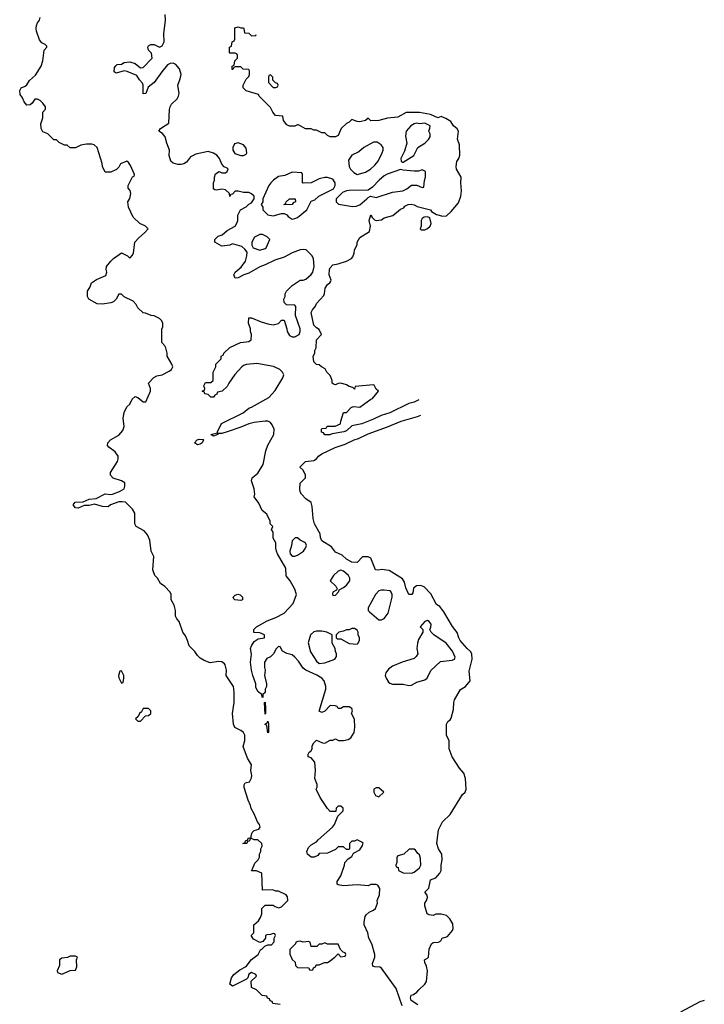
# Model space of a CAD drawing. Header units: inches. Extents: x 2710751 to 2829008, y 857003 to 965602.
# Tile 255 of 256: x 2770018 to 2775073, y 922482 to 929754. Entities that reach past the tile are written whole.
import ezdxf

# ---------------------------------------------------------------- set-up
doc = ezdxf.new("R2010")
doc.units = ezdxf.units.IN
doc.header["$MEASUREMENT"] = 0
doc.layers.add('C7972', color=7, linetype='Continuous')

msp = doc.modelspace()

# ---------------------------------------------------------------- linework, layer by layer
at = {"layer": 'C7972', "color": 2}
for points, elevation in [([(2772843, 922470), (2772798.4, 922598.4), (2772690, 922748.7), (2772676, 922756), (2772639, 922759), (2772624.7, 922764.7), (2772624, 922784), (2772639.3, 922830), (2772639.3, 922850), (2772618.4, 922930), (2772595.6, 922970), (2772587.3, 923010), (2772561.2, 923070), (2772562, 923090), (2772568.7, 923130), (2772576.5, 923143.5), (2772598, 923162), (2772630, 923177.3), (2772645.2, 923190), (2772659, 923230), (2772658, 923250), (2772675.3, 923290), (2772676.4, 923336.4), (2772662, 923362), (2772650, 923366), (2772610, 923366), (2772590, 923358), (2772510, 923364), (2772410, 923357.2), (2772370, 923364), (2772362, 923370), (2772362, 923390), (2772388.7, 923430), (2772415.3, 923510), (2772418, 923530), (2772443.1, 923556.9), (2772470, 923574), (2772482, 923598), (2772530, 923622), (2772550, 923654), (2772553.6, 923673.6), (2772510, 923698), (2772490, 923686), (2772470, 923686), (2772454, 923670), (2772454, 923630), (2772450, 923626), (2772430, 923626), (2772410, 923646), (2772370, 923646), (2772350, 923626), (2772290, 923598), (2772230, 923595.3), (2772218.8, 923581.2), (2772191, 923569), (2772170, 923569.2), (2772143.7, 923590), (2772138, 923610), (2772150, 923641), (2772170, 923661), (2772210, 923682), (2772222, 923698), (2772328.7, 923790), (2772342, 923810), (2772367.3, 923872.7), (2772406, 923910), (2772406, 923930), (2772390, 923946), (2772370, 923946), (2772354, 923930), (2772352.7, 923907.3), (2772310, 923906), (2772290, 923928), (2772235.3, 924010), (2772208, 924070), (2772214.6, 924085.4), (2772214.6, 924105.4), (2772198, 924150), (2772202, 924210), (2772198, 924270), (2772170, 924302), (2772148.7, 924310), (2772148.7, 924330), (2772156.4, 924343.6), (2772168.4, 924351.6), (2772178, 924370), (2772178, 924390), (2772190, 924414), (2772210, 924432), (2772252.7, 924412.7), (2772270, 924412), (2772310, 924434), (2772330, 924434), (2772350, 924442), (2772371.6, 924431.6), (2772410, 924431), (2772442, 924438), (2772462, 924450), (2772488.7, 924490), (2772493.2, 924530), (2772489.3, 924589.3), (2772468.7, 924630), (2772475.3, 924650), (2772470, 924666), (2772450, 924678), (2772410, 924678), (2772390, 924668), (2772370, 924668), (2772362, 924682), (2772347.3, 924687.3), (2772310, 924688), (2772270, 924648), (2772250, 924638), (2772230, 924646), (2772277.2, 924810), (2772277.2, 924830), (2772265.2, 924870), (2772249, 924890), (2772212.8, 924912.8), (2772130, 924949.5), (2772110, 924963.7), (2772076.2, 925016.2), (2772050, 925046.6), (2772030, 925062.7), (2771990, 925074), (2771958, 925090), (2771942, 925122), (2771930, 925126), (2771911.6, 925108.4), (2771892, 925070), (2771870.7, 925049.3), (2771843.5, 925036.5), (2771826, 925010), (2771826, 924970), (2771831, 924950), (2771824.7, 924910), (2771841, 924850), (2771841, 924830), (2771831.3, 924810), (2771830, 924786), (2771814, 924770), (2771812.7, 924747.3), (2771808, 924750), (2771806, 924770), (2771778, 924790), (2771762, 924822), (2771762, 924850), (2771739, 924910), (2771729.4, 924949.4), (2771722.7, 925010), (2771729.1, 925069.1), (2771722, 925110), (2771729.1, 925130.9), (2771750, 925162), (2771778, 925182), (2771826, 925190), (2771826, 925210), (2771790, 925226), (2771747.3, 925227.3), (2771746, 925250), (2771766, 925270), (2771845.6, 925314.4), (2771910, 925338.8), (2771970, 925370.8), (2772036.6, 925443.4), (2772061.2, 925510), (2772050, 925548), (2772016, 925610), (2771986, 925646), (2771983.7, 925703.7), (2771921.2, 925810), (2771914, 925830), (2771908, 925850), (2771908, 925890), (2771890, 925926), (2771888.4, 925968.4), (2771878, 925990), (2771886, 926010), (2771868, 926030), (2771868, 926050), (2771843.1, 926103.1), (2771808.7, 926130), (2771783.1, 926183.1), (2771749, 926230), (2771754, 926250), (2771748.7, 926290), (2771728.7, 926348.7), (2771734, 926370), (2771775.1, 926404.9), (2771815.3, 926470), (2771835.3, 926570), (2771849.3, 926610.7), (2771895.3, 926690), (2771898, 926730), (2771883.1, 926763.1), (2771870, 926778), (2771849, 926789), (2771830, 926789.2), (2771750, 926779.5), (2771710, 926769.6), (2771650, 926743.6), (2771550, 926709.6), (2771510, 926697.2), (2771482, 926698), (2771482, 926690), (2771450, 926678), (2771428.7, 926690), (2771478, 926702), (2771478, 926710), (2771508.4, 926771.6), (2771669, 926851), (2771710, 926884.7), (2771730, 926891.3), (2771856.6, 926963.4), (2771904.8, 927015.2), (2771962, 927110), (2771968, 927130), (2771958, 927150), (2771938, 927170), (2771892.1, 927192.1), (2771770, 927216), (2771693.7, 927206.3), (2771670, 927199), (2771658, 927190), (2771606.8, 927133.2), (2771562, 927070), (2771550, 927046), (2771514, 927010), (2771478, 927002), (2771472.7, 926987.3), (2771458, 926982), (2771450, 926966), (2771430, 926966), (2771410, 926986), (2771386, 926990), (2771382, 927002), (2771366, 927010), (2771382, 927018), (2771386, 927030), (2771378, 927050), (2771390, 927074), (2771430, 927074), (2771446, 927090), (2771446, 927150), (2771466, 927190), (2771466, 927210), (2771506, 927250), (2771506, 927270), (2771522, 927278), (2771526, 927290), (2771570, 927334), (2771648.9, 927371.1), (2771710, 927378), (2771728, 927390), (2771728.7, 927430), (2771722, 927450), (2771722, 927470), (2771708.4, 927511.6), (2771710, 927552), (2771730, 927551.3), (2771801.4, 927521.4), (2771850, 927506.8), (2771890, 927501), (2771928.7, 927511.3), (2771950, 927534), (2771970, 927534), (2771991.3, 927470), (2771992, 927450), (2772010, 927422), (2772030, 927411.3), (2772050, 927411.3), (2772082, 927430), (2772088.7, 927450), (2772088.7, 927470), (2772054, 927570), (2772056.4, 927636.4), (2772050, 927646), (2771987.3, 927647.3), (2771970, 927666), (2771968.9, 927691.1), (2771978, 927710), (2771978, 927730), (2771988.7, 927750), (2772029.3, 927790.7), (2772090, 927831.3), (2772110, 927831.3), (2772130, 927838), (2772170, 927871.3), (2772181.2, 927890), (2772193.2, 927930), (2772188.4, 927988.4), (2772178, 928010), (2772133.6, 928053.6), (2772110, 928058), (2772090, 928055.3), (2772030, 928033.2), (2771970, 928000.9), (2771902, 927978), (2771830, 927942.7), (2771790.6, 927929.4), (2771710, 927882), (2771674, 927870), (2771631.6, 927848.4), (2771610, 927846), (2771598, 927870), (2771608.7, 927890), (2771652.9, 927927.1), (2771684, 927970), (2771695.3, 928010), (2771696.4, 928036.4), (2771680.4, 928060.4), (2771659, 928079), (2771590, 928098), (2771570, 928088.7), (2771510, 928082), (2771458, 928110), (2771458, 928130), (2771484.1, 928155.9), (2771514, 928166), (2771550, 928196), (2771608.7, 928230), (2771624.7, 928255.3), (2771629, 928270), (2771629, 928311), (2771648, 928350), (2771690, 928372), (2771710, 928392), (2771730, 928402), (2771748, 928430), (2771748, 928450), (2771730, 928468), (2771710, 928478), (2771670, 928478), (2771630, 928488), (2771610, 928488), (2771590, 928466), (2771578, 928462), (2771570, 928448), (2771566, 928470), (2771536.5, 928496.5), (2771510, 928501.2), (2771470, 928495.3), (2771458, 928498), (2771450, 928506), (2771448.7, 928550), (2771455.3, 928570), (2771455.3, 928590), (2771464.7, 928615.3), (2771490, 928634), (2771510, 928622), (2771536.4, 928623.6), (2771550, 928634), (2771558, 928650), (2771550, 928658), (2771527.3, 928667.3), (2771510, 928686), (2771494, 928730), (2771473.6, 928753.6), (2771450, 928769.3), (2771410, 928780.9), (2771318, 928762), (2771279.8, 928740.2), (2771250, 928702), (2771230, 928689), (2771210, 928684), (2771184.7, 928684.7), (2771150, 928694), (2771134, 928710), (2771121.2, 928750), (2771124, 928790), (2771103.2, 928843.2), (2771093.2, 928890), (2771072.9, 928912.9), (2771046, 928930), (2771058, 928950), (2771119, 928990), (2771124.5, 929090), (2771129.4, 929110), (2771139.3, 929130), (2771180.9, 929170), (2771189.4, 929190), (2771194.5, 929210), (2771186, 929270), (2771203.9, 929316.1), (2771209.6, 929350), (2771198, 929390), (2771170, 929422), (2771150, 929431.8), (2771130, 929429.6), (2771110, 929420.9), (2771066.8, 929370), (2771010.8, 929290), (2770965.4, 929254.6), (2770950, 929208), (2770930, 929206), (2770929, 929270), (2770924.7, 929284.7), (2770902, 929310), (2770882, 929342), (2770812.5, 929372.5), (2770790, 929377.2), (2770730, 929359), (2770715.3, 929370), (2770718, 929402), (2770727.3, 929412.7), (2770738, 929422), (2770770, 929424.7), (2770790, 929438.8), (2770830, 929442.8), (2770870.7, 929430.7), (2770910, 929398), (2770930, 929402), (2770995.3, 929470), (2770990, 929506), (2770968.7, 929530), (2770964, 929550), (2770970, 929562), (2770986, 929570), (2771010.7, 929570.7), (2771050, 929552), (2771070, 929562), (2771084, 929590), (2771082.7, 929650), (2771094, 929750), (2771091.6, 929791.6)], 6), ([(2771942, 922482), (2771887.3, 922487.3), (2771882, 922502), (2771867.3, 922507.3), (2771862, 922522), (2771847.3, 922527.3), (2771842, 922542), (2771807.3, 922547.3), (2771766, 922590), (2771730, 922606), (2771728, 922652), (2771766, 922690), (2771762, 922702), (2771730, 922718), (2771710, 922706), (2771702, 922678), (2771691.6, 922668.4), (2771590, 922615.3), (2771569, 922630), (2771582, 922678), (2771598, 922702), (2771642.7, 922737.3), (2771690, 922762), (2771730, 922812), (2771778, 922850), (2771795.3, 922884.7), (2771806, 922890), (2771827.3, 922912.7), (2771850, 922922), (2771878, 922922), (2771896.4, 922943.6), (2771898, 922970), (2771906, 922990), (2771902, 923002), (2771890, 923006), (2771870, 922998), (2771843.6, 922996.4), (2771834, 922990), (2771834, 922970), (2771812.7, 922947.3), (2771790, 922938), (2771743.1, 922963.1), (2771726, 922990), (2771746, 923010), (2771746, 923070), (2771780.4, 923099.6), (2771796.4, 923123.6), (2771806, 923150), (2771806, 923190), (2771830, 923214), (2771890, 923214), (2771903.6, 923203.6), (2771930, 923194), (2771950, 923202), (2771998, 923250), (2771996.4, 923276.4), (2771986, 923290), (2771930, 923318), (2771910, 923318), (2771887.3, 923327.3), (2771810, 923326), (2771806, 923450), (2771767.3, 923467.3), (2771728.4, 923468.4), (2771738, 923482), (2771754.6, 923525.4), (2771778, 923550), (2771788, 923570), (2771788, 923590), (2771798, 923610), (2771798, 923630), (2771808, 923650), (2771806, 923670), (2771776.4, 923696.4), (2771750, 923698), (2771730, 923706), (2771718, 923702), (2771714, 923690), (2771698, 923682), (2771694, 923670), (2771666, 923670), (2771682, 923678), (2771686, 923690), (2771702, 923698), (2771706, 923710), (2771726, 923714), (2771726, 923726), (2771735.3, 923750), (2771750, 923764.7), (2771783.1, 923776.9), (2771793.2, 923790), (2771789, 923810), (2771774, 923830), (2771750, 923888.7), (2771727.5, 923927.5), (2771722.7, 923950), (2771703.7, 923990), (2771676.4, 924083.6), (2771676.4, 924103.6), (2771683.1, 924116.9), (2771713.6, 924126.4), (2771730, 924154), (2771732.9, 924172.9), (2771724, 924210), (2771729, 924250), (2771700.1, 924300.1), (2771667.3, 924387.3), (2771680.9, 924430), (2771680.9, 924470), (2771670, 924489), (2771650, 924505.2), (2771607.5, 924527.5), (2771596, 924550), (2771589, 924630), (2771600.9, 924710), (2771602.7, 924790), (2771597.2, 924830), (2771542, 924910), (2771546, 924950), (2771536, 924990), (2771530, 924997.2), (2771510, 925012.7), (2771485.2, 925014.8), (2771425.2, 925005.2), (2771380.2, 925020.2), (2771350, 925038), (2771330, 925058), (2771310, 925088), (2771269.1, 925129.1), (2771258, 925170), (2771243.1, 925203.1), (2771222, 925230), (2771195.3, 925310), (2771178, 925330), (2771168, 925350), (2771168, 925390), (2771158, 925430), (2771135.3, 925470), (2771135.3, 925510), (2771130, 925526), (2771088.4, 925568.4), (2771058, 925590), (2771035.3, 925630), (2771015.3, 925650), (2771002, 925690), (2771008.9, 925788.9), (2770989, 925830), (2770979.3, 925910), (2770960.9, 925950), (2770938, 925978), (2770878, 926010), (2770868, 926030), (2770868, 926110), (2770850, 926138), (2770798, 926190), (2770773.8, 926193.8), (2770750, 926193.6), (2770688.2, 926171.8), (2770670, 926155.3), (2770630, 926159.5), (2770570, 926175.3), (2770530, 926166.6), (2770494.8, 926165.2), (2770450, 926147), (2770429, 926150), (2770414, 926170), (2770428, 926190), (2770487.2, 926192.8), (2770530, 926213), (2770583.2, 926216.8), (2770648.4, 926251.6), (2770686.2, 926246.2), (2770702, 926250), (2770755.3, 926270), (2770788.7, 926290), (2770795.3, 926310), (2770793.2, 926333.2), (2770768.9, 926348.9), (2770709.1, 926369.1), (2770688, 926390), (2770688, 926410), (2770739, 926490), (2770745.2, 926510), (2770745.2, 926530), (2770723.2, 926563.2), (2770676.4, 926596.4), (2770666, 926610), (2770668, 926630), (2770688, 926650), (2770750, 926686), (2770780.2, 926719.8), (2770789.2, 926750), (2770781.2, 926810), (2770790, 926854), (2770810, 926894), (2770830, 926914), (2770848.9, 926951.1), (2770870, 926972), (2770890, 926964.7), (2770930, 926931), (2770950, 926931.3), (2770982.7, 927010), (2770984, 927030), (2770968, 927070), (2771009.3, 927110.7), (2771030, 927124.7), (2771070, 927131.3), (2771121.2, 927158.8), (2771138, 927170), (2771148, 927190), (2771142, 927210), (2771108, 927270), (2771108, 927290), (2771098, 927330), (2771090, 927346), (2771068, 927370), (2771068.4, 927468.4), (2771074.6, 927485.4), (2771075.3, 927510), (2771068, 927530), (2771050, 927548), (2771010, 927568), (2770988.9, 927568.9), (2770947.3, 927587.3), (2770928.4, 927588.4), (2770890, 927626), (2770878, 927650), (2770854.6, 927674.6), (2770790, 927708), (2770770, 927728), (2770750, 927726), (2770730.9, 927689.1), (2770710.9, 927669.1), (2770690, 927662), (2770630, 927654), (2770590, 927655.3), (2770529.1, 927689.1), (2770518, 927710), (2770518, 927750), (2770538, 927782), (2770548.7, 927810), (2770585.6, 927834.4), (2770654.6, 927865.4), (2770662, 927890), (2770655.3, 927910), (2770658, 927930), (2770690, 927971.3), (2770710, 927991.3), (2770770, 928032), (2770814, 928010), (2770830, 927994), (2770848.4, 928011.6), (2770858, 928030), (2770869.1, 928110.9), (2770896.4, 928143.6), (2770940.4, 928179.6), (2770966, 928210), (2770946, 928230), (2770906, 928250), (2770856.4, 928296.4), (2770822, 928370), (2770815.3, 928410), (2770830, 928434), (2770839, 928470), (2770833.6, 928493.6), (2770818, 928510), (2770818, 928530), (2770850, 928594), (2770862, 928598), (2770866, 928610), (2770836.4, 928676.4), (2770820.4, 928700.4), (2770810, 928708), (2770762, 928690), (2770750, 928666), (2770731.6, 928648.4), (2770690, 928628), (2770650, 928628), (2770628.9, 928668.9), (2770627.3, 928692.7), (2770588.9, 928808.9), (2770568.9, 928828.9), (2770550, 928835.3), (2770510, 928835.3), (2770470, 928828), (2770430, 928808), (2770390, 928808), (2770367.3, 928827.3), (2770348.4, 928828.4), (2770310, 928846), (2770290, 928866), (2770270, 928866), (2770226, 928910), (2770190, 928926), (2770175.3, 928950), (2770174.6, 928985.4), (2770188, 929030), (2770188, 929070), (2770207.3, 929092.7), (2770208, 929110), (2770190, 929138), (2770170, 929158), (2770150, 929168), (2770130, 929168), (2770110, 929138), (2770095.3, 929124.7), (2770070, 929122), (2770050, 929148), (2770038, 929178), (2770020.4, 929200.4), (2770018, 929230), (2770028, 929250), (2770058, 929262), (2770070, 929272), (2770090, 929304.7), (2770134.6, 929345.4), (2770175.3, 929410), (2770188.7, 929450), (2770198, 929530), (2770218, 929550), (2770218, 929558), (2770206, 929570), (2770182, 929582), (2770164.7, 929604.7), (2770142, 929670), (2770139, 929690), (2770142, 929710), (2770148.7, 929730), (2770164, 929750), (2770169, 929770)], 10), ([(2772965.8, 926947.7), (2772930, 926929.6), (2772890, 926919.5), (2772750, 926849.7), (2772688, 926832), (2772630, 926802.9), (2772544.7, 926770), (2772470, 926755.3), (2772430, 926717.2), (2772412, 926710), (2772324.7, 926695.3), (2772309, 926689), (2772270, 926688), (2772262, 926702), (2772247.3, 926707.3), (2772246, 926730), (2772250, 926734), (2772282, 926738), (2772288.4, 926751.6), (2772347.3, 926752.7), (2772386, 926770), (2772388, 926790), (2772410, 926854), (2772430, 926854), (2772466, 926890), (2772483.1, 926896.9), (2772530, 926892), (2772609.4, 926950.6), (2772624, 926956), (2772666, 927010), (2772650, 927026), (2772635.3, 927055.3), (2772630, 927058), (2772494, 927046), (2772490, 927026), (2772478, 927038), (2772450, 927044), (2772430, 927058), (2772390, 927068.7), (2772370, 927068), (2772350, 927058), (2772340.4, 927060.4), (2772326, 927070), (2772326, 927090), (2772318, 927110), (2772310, 927126), (2772286, 927150), (2772274.6, 927174.6), (2772246, 927190), (2772230, 927206), (2772208.4, 927208.4), (2772190, 927226), (2772184, 927270), (2772198, 927290), (2772198, 927310), (2772208, 927330), (2772208.7, 927390), (2772246, 927430), (2772230, 927466), (2772210, 927478), (2772190, 927498), (2772169.6, 927590.4), (2772179, 927610), (2772202, 927638), (2772210, 927658), (2772263.1, 927716.9), (2772269.1, 927730.9), (2772274, 927770), (2772290, 927798), (2772308, 927810), (2772316.4, 927823.6), (2772318, 927830), (2772304, 927870), (2772305.2, 927910), (2772310, 927922), (2772330, 927944.7), (2772370, 927951.3), (2772430, 927971), (2772468, 927990), (2772478, 928002), (2772488.7, 928030), (2772490, 928054), (2772509, 928091), (2772509.2, 928110), (2772530, 928144.7), (2772601.2, 928190), (2772607, 928230), (2772599, 928270), (2772610, 928314), (2772622, 928290), (2772636.9, 928276.9), (2772651.1, 928271.1), (2772690, 928276), (2772710, 928290.8), (2772772.5, 928307.5), (2772830, 928354), (2772854.6, 928365.4), (2772862, 928378), (2772886, 928390), (2772909.5, 928390.5), (2772930, 928386), (2772953.4, 928373.4), (2773050, 928350.6), (2773058, 928338), (2773095.3, 928315.3), (2773142, 928302), (2773170, 928304.7), (2773203.2, 928336.8), (2773258, 928402), (2773276, 928450), (2773281.2, 928490), (2773275.3, 928550), (2773277.2, 928590), (2773242.7, 928650), (2773240.9, 928670), (2773245.6, 928705.6), (2773261.2, 928730), (2773266.8, 928753.2), (2773266, 928830), (2773249.5, 928870.5), (2773258, 928930), (2773249, 928949), (2773222, 928970), (2773202, 929002), (2773164.7, 929024.7), (2773130, 929038), (2773106, 929030), (2773050, 929054), (2772970, 929069.5), (2772890.9, 929069.1), (2772871.3, 929068.7), (2772810, 929035.3), (2772733.7, 929026.3), (2772670, 929009.2), (2772610, 929008), (2772590, 929026), (2772571.6, 929008.4), (2772530, 928999), (2772510, 929002), (2772470, 929018), (2772450, 928998), (2772430, 928988), (2772392, 928950), (2772370, 928898), (2772350, 928889), (2772310, 928888.7), (2772290, 928898), (2772270, 928918), (2772250, 928918), (2772210, 928938), (2772190, 928938), (2772170, 928948), (2772128.9, 928948.9), (2772076.4, 928976.4), (2772070, 928978), (2772050, 928968), (2772030, 928968), (2772010, 928968.7), (2771990, 928978), (2771966, 929010), (2771962, 929042), (2771907.3, 929047.3), (2771886, 929070), (2771870, 929106), (2771786, 929190), (2771782, 929202), (2771689.3, 929229.3), (2771668, 929250), (2771668.4, 929271.6), (2771690, 929314), (2771710, 929334), (2771715.3, 929350), (2771715.3, 929375.3), (2771710, 929386), (2771668.4, 929388.4), (2771650, 929406), (2771610, 929406), (2771598, 929402), (2771592.7, 929387.3), (2771587.3, 929387.3), (2771586, 929410), (2771602, 929418), (2771606, 929450), (2771626, 929470), (2771626, 929490), (2771622, 929502), (2771610, 929506), (2771570, 929506), (2771566, 929510), (2771566, 929550), (2771582, 929558), (2771586, 929590), (2771602, 929598), (2771606, 929610), (2771607.3, 929692.7), (2771630, 929702), (2771650, 929694), (2771670, 929694), (2771674, 929690), (2771678, 929658), (2771710, 929654), (2771730, 929634), (2771762, 929638), (2771764.5, 929645.6)], 2), ([(2772958.6, 922478.6), (2772909.2, 922510), (2772904, 922530), (2772909, 922550), (2772925.2, 922554.8), (2772949.3, 922570.7), (2772964, 922590), (2773009.3, 922630), (2773022.7, 922650), (2773029.3, 922730), (2773022.7, 922762.7), (2773009, 922790), (2773008, 922810), (2773030, 922822), (2773035.3, 922830), (2773042, 922890), (2773058, 922930), (2773070, 922938), (2773110, 922942), (2773128.4, 922951.6), (2773138, 922970), (2773176, 922984), (2773213.2, 923026.8), (2773218, 923042), (2773216, 923076), (2773193.6, 923113.6), (2773170, 923138), (2773130, 923148.7), (2773090, 923148.7), (2773070, 923139), (2773042, 923142), (2773026, 923150), (2773008.7, 923208.7), (2773008.7, 923230), (2773022, 923250), (2773028, 923270), (2773027.3, 923287.3), (2773009, 923310), (2773039, 923341), (2773050, 923402), (2773090, 923416), (2773119, 923450), (2773129, 923470), (2773129.3, 923510), (2773137.2, 923550), (2773136, 923590), (2773109.3, 923630), (2773097.2, 923670), (2773109, 923770), (2773139.3, 923830), (2773195.3, 923884.7), (2773288.3, 924031.7), (2773306, 924050), (2773314, 924070), (2773309.2, 924150), (2773297.2, 924190), (2773265.1, 924225.1), (2773210, 924308.7), (2773189.5, 924370), (2773188.7, 924428.7), (2773168.7, 924470), (2773168.7, 924550), (2773178, 924570), (2773197.2, 924582.8), (2773204.7, 924595.3), (2773220.2, 924659.8), (2773223.7, 924710), (2773229.5, 924730), (2773271.9, 924808.1), (2773310, 924830.5), (2773343.7, 924870), (2773336.5, 924943.5), (2773358.4, 925030), (2773355.1, 925070), (2773347.2, 925087.2), (2773321.2, 925110), (2773269.4, 925170), (2773259.3, 925190), (2773249.2, 925229.2), (2773212.9, 925272.9), (2773150, 925382), (2773120.4, 925420.4), (2773095.3, 925435.3), (2773054.5, 925514.5), (2773005.6, 925565.6), (2772976.5, 925576.5), (2772947.7, 925572.3), (2772925.2, 925554.8), (2772919.8, 925520.2), (2772914, 925510), (2772890, 925508), (2772870, 925558), (2772859.5, 925599.5), (2772844.1, 925624.1), (2772745.6, 925685.6), (2772690, 925694), (2772668.4, 925688.4), (2772646, 925690), (2772610, 925778), (2772590, 925788), (2772550, 925786), (2772510, 925746), (2772470, 925748), (2772430, 925769), (2772398.4, 925798.4), (2772350, 925822), (2772320.2, 925860.2), (2772250, 925905.2), (2772239.3, 925930), (2772236, 925956), (2772194, 926030), (2772184, 926070), (2772178, 926158), (2772169.1, 926189.1), (2772130, 926215.3), (2772098, 926250), (2772090, 926266), (2772085.2, 926290), (2772089.4, 926330.6), (2772128, 926370), (2772128, 926390), (2772110, 926426), (2772086, 926450), (2772128, 926490), (2772190, 926498), (2772209.3, 926510.7), (2772224, 926530), (2772250, 926546.8), (2772346.5, 926593.5), (2772420.7, 926619.3), (2772487.7, 926652.3), (2772519.3, 926660.7), (2772590, 926696.4), (2772734.2, 926745.9), (2772834, 926790), (2772956.2, 926823.8), (2772980.9, 926833.1)], 2), ([(2775072.7, 922509.9), (2775040.2, 922499.8), (2774896.3, 922423.7)], 2)]:
    msp.add_lwpolyline(points, dxfattribs=dict(at, elevation=elevation))
for points, elevation in [([(2771870, 929346), (2771858, 929342), (2771854, 929330), (2771854, 929290), (2771890, 929254), (2771910, 929254), (2771922, 929258), (2771926, 929270), (2771922, 929282), (2771907.3, 929287.3), (2771887.3, 929307.3), (2771886, 929330)], 2), ([(2772950, 928989.2), (2772930, 928985.2), (2772906, 928970), (2772871, 928930), (2772866.4, 928893.6), (2772876.9, 928843.1), (2772858, 928782), (2772832, 928730), (2772834, 928710), (2772842, 928702), (2772850, 928702), (2772928.7, 928750), (2772958, 928810), (2773010, 928841), (2773035.3, 928870), (2773048.7, 928890), (2773048.7, 928910), (2773038, 928930), (2773047.3, 928952.7), (2773048, 928970), (2773010, 928988.7), (2772970, 928985.2)], 6), ([(2771630, 928844), (2771602.8, 928837.2), (2771591.3, 928810), (2771591.3, 928790), (2771606, 928766), (2771650, 928751), (2771670, 928751.3), (2771690, 928762), (2771694, 928770), (2771690, 928806), (2771670, 928828.7)], 6), ([(2772658, 928850), (2772630, 928849), (2772558, 928810), (2772522.5, 928777.5), (2772470, 928754), (2772444.5, 928715.5), (2772451, 928670), (2772461, 928650), (2772484.5, 928624.5), (2772510, 928611), (2772570, 928627.3), (2772608.7, 928650), (2772640.2, 928679.8), (2772664, 928710), (2772695.3, 928770), (2772702, 928790), (2772702, 928810), (2772688, 928830)], 6), ([(2772030, 928628), (2771975.9, 928604.1), (2771930, 928596), (2771891.3, 928570), (2771871.3, 928550), (2771858, 928530), (2771812, 928430), (2771812, 928410), (2771802, 928390), (2771812, 928370), (2771812, 928350), (2771850, 928312), (2771890, 928304.7), (2771950, 928322), (2771970, 928322), (2771990, 928314), (2771999.6, 928299.6), (2772030, 928282), (2772050, 928284.7), (2772070, 928292), (2772138, 928350), (2772170, 928414), (2772196.4, 928423.6), (2772226, 928450), (2772334.6, 928505.4), (2772348, 928530), (2772348, 928550), (2772330, 928575.3), (2772290, 928588.7), (2772271.6, 928588.4), (2772230, 928578), (2772170, 928548), (2772110, 928546), (2772106, 928550), (2772106, 928610), (2772102, 928622)], 6), ([(2772830, 928648), (2772730, 928613.2), (2772710, 928601.2), (2772671, 928570), (2772622.8, 928517.2), (2772590, 928495.3), (2772450, 928493.2), (2772430, 928489), (2772402, 928478), (2772354, 928430), (2772354, 928410), (2772372, 928392), (2772474.4, 928374.4), (2772503.2, 928376.8), (2772530, 928387.7), (2772582, 928430), (2772590, 928442), (2772608.4, 928451.6), (2772650, 928441), (2772770, 928479.1), (2772846, 928490), (2772876.4, 928503.6), (2772910, 928532), (2772950, 928532), (2772990, 928514), (2773002, 928518), (2773007.3, 928567.3), (2773015.3, 928590), (2773014, 928634), (2772990, 928646), (2772963.6, 928636.4), (2772930, 928635.3), (2772850, 928642)], 6), ([(2771970, 928386), (2771968, 928390), (2771982, 928398), (2771986, 928410), (2772010, 928432), (2772052, 928432), (2772054, 928410), (2772038, 928402), (2772030, 928388)], 6), ([(2773030, 928298), (2773003.6, 928296.4), (2772990, 928286), (2772982, 928270), (2772982, 928230), (2772974, 928210), (2772982, 928202), (2773010, 928202), (2773030, 928212), (2773048, 928230), (2773055.3, 928250), (2773046, 928290)], 2), ([(2771810, 928168), (2771790, 928168), (2771751.6, 928148.4), (2771732, 928110), (2771732, 928090), (2771742, 928070), (2771790, 928052), (2771830, 928064.7), (2771838, 928070), (2771866, 928130), (2771846, 928150)], 6), ([(2771330, 926614), (2771308.7, 926630), (2771329.3, 926650.7), (2771343.2, 926656.8), (2771373.4, 926653.4), (2771376, 926650), (2771364.7, 926630), (2771350, 926619)], 6), ([(2772070, 925928), (2772052.7, 925927.3), (2772030, 925906), (2772024.7, 925870), (2772011.3, 925830), (2772016, 925810), (2772030, 925791.3), (2772050, 925791), (2772070, 925798.8), (2772113.2, 925830), (2772129, 925850), (2772135.3, 925870), (2772128, 925890), (2772089.2, 925909.2)], 6), ([(2772390, 925689.3), (2772370, 925681.2), (2772336, 925650), (2772311.3, 925610), (2772352, 925570), (2772362, 925550), (2772358, 925542), (2772330, 925526), (2772326.4, 925513.6), (2772330, 925502), (2772350, 925504.7), (2772374, 925530), (2772376.4, 925543.6), (2772410, 925560.7), (2772430, 925577.3), (2772456.2, 925610), (2772456.2, 925630), (2772446.6, 925650), (2772410, 925682)], 6), ([(2771650, 925464), (2771606, 925470), (2771598, 925478), (2771595.3, 925490), (2771610, 925504.7), (2771628.9, 925511.1), (2771645.4, 925505.4), (2771662, 925490), (2771662, 925470)], 6), ([(2772710, 925542), (2772690, 925542), (2772670, 925535.3), (2772646, 925510), (2772591, 925410), (2772591, 925390), (2772599.8, 925379.8), (2772670, 925322), (2772690, 925322), (2772710, 925332), (2772739, 925370), (2772768, 925490), (2772768, 925510), (2772758, 925530), (2772750, 925535.3)], 6), ([(2773030, 925316), (2773010, 925308.7), (2772974, 925270), (2772994, 925250), (2772994, 925230), (2772963.4, 925176.6), (2772954, 925150), (2772950.9, 925110.9), (2772958, 925070), (2772946, 925050), (2772930, 925037.2), (2772842, 925010), (2772770, 924979.3), (2772742, 924958), (2772721, 924930), (2772716, 924910), (2772722.8, 924890), (2772741.1, 924861.1), (2772750, 924854.8), (2772770, 924847.3), (2772850, 924847.3), (2772890, 924836), (2772910, 924838.8), (2772950, 924862), (2773010, 924878), (2773026, 924890), (2773053.3, 924946.7), (2773125.6, 925014.4), (2773210, 925024), (2773228, 925030), (2773233.6, 925046.4), (2773213.2, 925090), (2773166, 925150), (2773075.3, 925210), (2773055.3, 925230), (2773046, 925250), (2773053.6, 925266.4), (2773056, 925290), (2773042, 925310)], 6), ([(2772250, 925239), (2772210, 925239), (2772190, 925234), (2772164.7, 925210), (2772147.5, 925152.5), (2772164.5, 925084.5), (2772210, 925016), (2772230, 924998.8), (2772270, 925004), (2772346, 925030), (2772358, 925050), (2772358, 925070), (2772348.9, 925088.9), (2772348, 925110), (2772326, 925150), (2772326, 925210), (2772286, 925230)], 6), ([(2772490, 925258), (2772470, 925258), (2772451.6, 925248.4), (2772430, 925248), (2772410, 925238), (2772374, 925230), (2772354, 925210), (2772354, 925190), (2772362, 925182), (2772390, 925182), (2772450, 925146), (2772510, 925142), (2772518, 925150), (2772527.3, 925172.7), (2772528, 925190), (2772518, 925210), (2772518, 925230), (2772510, 925246)], 6), ([(2770770, 924946), (2770758, 924942), (2770747.7, 924910), (2770750, 924894), (2770770, 924854), (2770782, 924858), (2770788, 924890), (2770788, 924910)], 14), ([(2771830, 924626), (2771826, 924710), (2771830, 924714), (2771834, 924670), (2771834, 924630)], 6), ([(2770970, 924666), (2770930, 924666), (2770918, 924642), (2770902, 924630), (2770892.7, 924607.3), (2770874, 924590), (2770890, 924574), (2770910, 924574), (2770947.3, 924612.7), (2770970, 924614), (2770986, 924630), (2770986, 924650)], 14), ([(2771850, 924486), (2771842, 924542), (2771828.7, 924550), (2771842, 924558), (2771850, 924574), (2771854, 924550), (2771854, 924490)], 6), ([(2772670, 924082), (2772650, 924082), (2772632, 924070), (2772632, 924050), (2772645.4, 924025.4), (2772670, 924014), (2772706, 924050)], 6), ([(2772930, 923628), (2772892.7, 923627.3), (2772854, 923590), (2772810, 923578), (2772802, 923570), (2772802, 923530), (2772794, 923510), (2772798, 923498), (2772811.6, 923491.6), (2772814, 923470), (2772850, 923452), (2772910, 923451.3), (2772930, 923458), (2772970, 923491.3), (2772979.3, 923510), (2772978, 923558), (2772970, 923586), (2772956.4, 923596.4), (2772940.4, 923620.4)], 6), ([(2772090, 922948), (2772072.7, 922947.3), (2772058, 922942), (2772054, 922930), (2772012.7, 922887.3), (2772012.7, 922852.7), (2772030, 922814), (2772052.7, 922792.7), (2772054, 922770), (2772070, 922754), (2772152, 922752), (2772158, 922738), (2772170, 922734), (2772182, 922738), (2772187.3, 922752.7), (2772202, 922758), (2772207.3, 922772.7), (2772230, 922774), (2772268, 922792), (2772290, 922792), (2772302, 922798), (2772346, 922830), (2772370, 922854), (2772390, 922834), (2772422, 922838), (2772426, 922850), (2772422, 922862), (2772407.3, 922867.3), (2772387.3, 922887.3), (2772370, 922926), (2772290, 922926), (2772270, 922935.3), (2772250, 922926), (2772230, 922926), (2772211.6, 922908.4), (2772170, 922908), (2772162, 922942), (2772150, 922946), (2772110, 922942)], 10), ([(2770430, 922838), (2770390, 922838), (2770371.6, 922828.4), (2770330, 922822), (2770312, 922810), (2770312, 922770), (2770294, 922730), (2770298, 922718), (2770330, 922704.7), (2770390, 922732), (2770430, 922734), (2770440.4, 922759.6), (2770438, 922810), (2770446, 922830)], 14)]:
    msp.add_lwpolyline(points, close=True, dxfattribs=dict(at, elevation=elevation))

doc.saveas('drawing.dxf')
